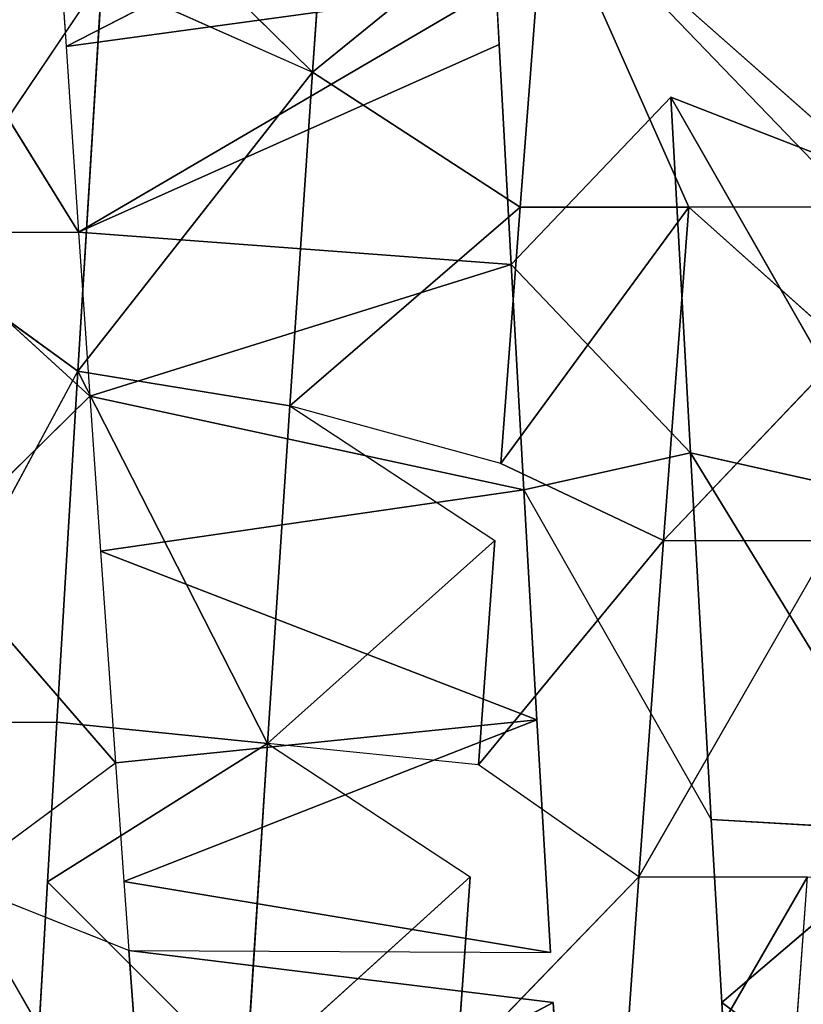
# Model space of a CAD drawing. Extents: x 0 to 40, y 0 to 81.9.
# Tile 190 of 256: x 8.725 to 9.132, y 74.847 to 75.359. Entities that reach past the tile are written whole.
import ezdxf

# ---------------------------------------------------------------- set-up
doc = ezdxf.new("R2010")
doc.units = 0
doc.header["$LTSCALE"] = 25.4
doc.layers.get('0').update_dxf_attribs({"color": 13, "linetype": 'CONTINUOUS'})

# ---------------------------------------------------------------- blocks, each defined once
blk = doc.blocks.new('ICE-TUBE-LED-S-8118_STL')
at = {"color": 0}
for p, q in [((75.31246, 13.44922, 44.05334), (75.31264, 13.36171, 44.05335)), ((75.31246, 13.44922, 44.05334), (75.49486, 13.35085, 44.07268)), ((75.72588, 13.44876, 47.47989), (75.56702, 13.35043, 47.52724)), ((75.4819, 13.34462, 47.54531), (75.56702, 13.43793, 47.52724)), ((75.56702, 13.43793, 47.52724), (75.56702, 13.35043, 47.52724)), ((75.55589, 13.43466, 44.08306), (75.49486, 13.35085, 44.07268)), ((75.55589, 13.43466, 44.08306), (75.69888, 13.33839, 44.11534)), ((75.4014, 13.42655, 47.55793), (75.29147, 13.33131, 47.56835)), ((75.4819, 13.34462, 47.54531), (75.4014, 13.42655, 47.55793)), ((75.05561, 13.31425, 47.56462), (75.22996, 13.41442, 47.5708)), ((75.05561, 13.31425, 47.56462), (75.22996, 13.41442, 47.5708)), ((75.1941, 13.32434, 47.57111), (75.22996, 13.41442, 47.5708)), ((75.22996, 13.41442, 47.5708), (75.29147, 13.33131, 47.56835)), ((75.22966, 13.36658, 44.05025), (75.11903, 13.37298, 44.05161)), ((75.22966, 13.36658, 44.05025), (75.12673, 13.2636, 44.2409)), ((75.22966, 13.36658, 44.05025), (75.12673, 13.2636, 44.2409)), ((75.22966, 13.36658, 44.05025), (75.30154, 13.25234, 44.24247)), ((75.22966, 13.36658, 44.05025), (75.30154, 13.25234, 44.24247)), ((75.31264, 13.36171, 44.05335), (75.22966, 13.36658, 44.05025)), ((75.30154, 13.25234, 44.24247), (75.31264, 13.36171, 44.05335)), ((75.30154, 13.25234, 44.24247), (75.31264, 13.36171, 44.05335)), ((75.49486, 13.35085, 44.07268), (75.31264, 13.36171, 44.05335)), ((75.49486, 13.35085, 44.07268), (75.31264, 13.36171, 44.05335)), ((75.72588, 13.36126, 47.47989), (75.66358, 13.35694, 47.50064)), ((75.66358, 13.35694, 47.50064), (75.56702, 13.35043, 47.52724)), ((75.66358, 13.35694, 47.50064), (75.77579, 13.13819, 47.86254)), ((75.66358, 13.35694, 47.50064), (75.77579, 13.13819, 47.86254)), ((75.66358, 13.35694, 47.50064), (75.69419, 13.13376, 47.8859)), ((75.66358, 13.35694, 47.50064), (75.69419, 13.13376, 47.8859)), ((75.30154, 13.25234, 44.24247), (75.49486, 13.35085, 44.07268)), ((75.30154, 13.25234, 44.24247), (75.49486, 13.35085, 44.07268)), ((75.47693, 13.24075, 44.26163), (75.49486, 13.35085, 44.07268)), ((75.47693, 13.24075, 44.26163), (75.49486, 13.35085, 44.07268)), ((75.56702, 13.35043, 47.52724), (75.4819, 13.34462, 47.54531)), ((75.69888, 13.33839, 44.11534), (75.49486, 13.35085, 44.07268)), ((75.65025, 13.22902, 44.29844), (75.49486, 13.35085, 44.07268)), ((75.69888, 13.33839, 44.11534), (75.49486, 13.35085, 44.07268)), ((75.65025, 13.22902, 44.29844), (75.49486, 13.35085, 44.07268)), ((75.56702, 13.35043, 47.52724), (75.55029, 13.12587, 47.91797)), ((75.56702, 13.35043, 47.52724), (75.55029, 13.12587, 47.91797)), ((75.56702, 13.35043, 47.52724), (75.66459, 13.13215, 47.89344)), ((75.56702, 13.35043, 47.52724), (75.66459, 13.13215, 47.89344)), ((75.4819, 13.34462, 47.54531), (75.4014, 13.33905, 47.55793)), ((75.4819, 13.34462, 47.54531), (75.43321, 13.11933, 47.9358)), ((75.4819, 13.34462, 47.54531), (75.43321, 13.11933, 47.9358)), ((75.4819, 13.34462, 47.54531), (75.55029, 13.12587, 47.91797)), ((75.4819, 13.34462, 47.54531), (75.55029, 13.12587, 47.91797)), ((75.4014, 13.33905, 47.55793), (75.29147, 13.33131, 47.56835)), ((75.4014, 13.33905, 47.55793), (75.31393, 13.11256, 47.94657)), ((75.4014, 13.33905, 47.55793), (75.31393, 13.11256, 47.94657)), ((75.4014, 13.33905, 47.55793), (75.43321, 13.11933, 47.9358)), ((75.4014, 13.33905, 47.55793), (75.43321, 13.11933, 47.9358)), ((75.69888, 13.33839, 44.11534), (75.65025, 13.22902, 44.29844)), ((75.29147, 13.33131, 47.56835), (75.22996, 13.32692, 47.5708)), ((75.29147, 13.33131, 47.56835), (75.31393, 13.11256, 47.94657)), ((75.29147, 13.33131, 47.56835), (75.31393, 13.11256, 47.94657)), ((75.75452, 13.33494, 44.131), (75.65025, 13.22902, 44.29844)), ((75.22996, 13.32692, 47.5708), (75.19308, 13.10559, 47.94999)), ((75.22996, 13.32692, 47.5708), (75.19308, 13.10559, 47.94999)), ((75.22996, 13.32692, 47.5708), (75.1941, 13.32434, 47.57111)), ((75.22996, 13.32692, 47.5708), (75.31393, 13.11256, 47.94657)), ((75.22996, 13.32692, 47.5708), (75.31393, 13.11256, 47.94657)), ((75.1941, 13.32434, 47.57111), (75.05561, 13.31425, 47.56462)), ((75.1941, 13.32434, 47.57111), (75.05561, 13.31425, 47.56462)), ((75.1941, 13.32434, 47.57111), (75.167, 13.10408, 47.94975)), ((75.1941, 13.32434, 47.57111), (75.19308, 13.10559, 47.94999)), ((75.05561, 13.31425, 47.56462), (75.167, 13.10408, 47.94975)), ((75.05561, 13.31425, 47.56462), (75.167, 13.10408, 47.94975)), ((75.12673, 13.2636, 44.2409), (75.23235, 13.14719, 44.42926)), ((75.30154, 13.25234, 44.24247), (75.12673, 13.2636, 44.2409)), ((75.30154, 13.25234, 44.24247), (75.12673, 13.2636, 44.2409)), ((75.12673, 13.2636, 44.2409), (75.23235, 13.14719, 44.42926)), ((75.30154, 13.25234, 44.24247), (75.23235, 13.14719, 44.42926)), ((75.29044, 13.14296, 44.43159), (75.30154, 13.25234, 44.24247)), ((75.30154, 13.25234, 44.24247), (75.40697, 13.13436, 44.4428)), ((75.30154, 13.25234, 44.24247), (75.40697, 13.13436, 44.4428)), ((75.30154, 13.25234, 44.24247), (75.47693, 13.24075, 44.26163)), ((75.30154, 13.25234, 44.24247), (75.47693, 13.24075, 44.26163)), ((75.47693, 13.24075, 44.26163), (75.40697, 13.13436, 44.4428)), ((75.44695, 13.13138, 44.44868), (75.47693, 13.24075, 44.26163)), ((75.58005, 13.1213, 44.47596), (75.47693, 13.24075, 44.26163)), ((75.47693, 13.24075, 44.26163), (75.65025, 13.22902, 44.29844)), ((75.58005, 13.1213, 44.47596), (75.47693, 13.24075, 44.26163)), ((75.47693, 13.24075, 44.26163), (75.65025, 13.22902, 44.29844)), ((75.58005, 13.1213, 44.47596), (75.65025, 13.22902, 44.29844)), ((75.58005, 13.1213, 44.47596), (75.65025, 13.22902, 44.29844)), ((75.65025, 13.22902, 44.29844), (75.74831, 13.10823, 44.52829)), ((75.81886, 13.21731, 44.35243), (75.65025, 13.22902, 44.29844)), ((75.81886, 13.21731, 44.35243), (75.65025, 13.22902, 44.29844)), ((75.65025, 13.22902, 44.29844), (75.74831, 13.10823, 44.52829)), ((75.13444, 13.15423, 44.43019), (75.23235, 13.05969, 44.42926)), ((75.13444, 13.15423, 44.43019), (75.23235, 13.14719, 44.42926)), ((75.23235, 13.05969, 44.42926), (75.29044, 13.14296, 44.43159)), ((75.40697, 13.04686, 44.4428), (75.29044, 13.14296, 44.43159)), ((75.29044, 13.14296, 44.43159), (75.40697, 13.13436, 44.4428)), ((75.44695, 13.13138, 44.44868), (75.40697, 13.04686, 44.4428)), ((75.44695, 13.13138, 44.44868), (75.58005, 13.0338, 44.47596)), ((75.44695, 13.13138, 44.44868), (75.58005, 13.1213, 44.47596)), ((75.44695, 13.13138, 44.44868), (75.58005, 13.0338, 44.47596)), ((75.44695, 13.13138, 44.44868), (75.58005, 13.1213, 44.47596)), ((75.66459, 13.13215, 47.89344), (75.55029, 13.12587, 47.91797)), ((75.69419, 13.13376, 47.8859), (75.66459, 13.13215, 47.89344)), ((75.55029, 13.12587, 47.91797), (75.43321, 13.11933, 47.9358)), ((75.55029, 13.12587, 47.91797), (75.45254, 13.03292, 47.93336)), ((75.63723, 13.04316, 47.89996), (75.55029, 13.12587, 47.91797)), ((75.58005, 13.1213, 44.47596), (75.58005, 13.0338, 44.47596)), ((75.58005, 13.1213, 44.47596), (75.74831, 13.10823, 44.52829)), ((75.58005, 13.1213, 44.47596), (75.58005, 13.0338, 44.47596)), ((75.58005, 13.1213, 44.47596), (75.74831, 13.10823, 44.52829)), ((75.43321, 13.11933, 47.9358), (75.26202, 13.02208, 47.94896)), ((75.43321, 13.11933, 47.9358), (75.31393, 13.11256, 47.94657)), ((75.43321, 13.11933, 47.9358), (75.45254, 13.03292, 47.93336)), ((75.31393, 13.11256, 47.94657), (75.19308, 13.10559, 47.94999)), ((75.167, 13.10408, 47.94975), (75.07133, 13.09847, 47.94586)), ((75.23235, 13.05969, 44.42926), (75.05946, 13.07205, 44.43504)), ((75.23235, 13.05969, 44.42926), (75.05946, 13.07205, 44.43504)), ((75.05946, 13.07205, 44.43504), (75.23235, 12.97219, 44.42926)), ((75.23235, 13.05969, 44.42926), (75.40697, 12.95936, 44.4428)), ((75.23235, 13.05969, 44.42926), (75.40697, 13.04686, 44.4428)), ((75.23235, 13.05969, 44.42926), (75.23235, 12.97219, 44.42926)), ((75.23235, 13.05969, 44.42926), (75.40697, 13.04686, 44.4428)), ((75.40697, 13.04686, 44.4428), (75.40697, 12.95936, 44.4428)), ((75.58005, 13.0338, 44.47596), (75.40697, 13.04686, 44.4428)), ((75.58005, 13.0338, 44.47596), (75.40697, 13.04686, 44.4428)), ((75.40697, 13.04686, 44.4428), (75.50694, 12.95186, 44.4595)), ((75.6942, 13.04626, 47.8859), (75.59459, 12.93378, 47.71538)), ((75.63723, 13.04316, 47.89996), (75.42784, 12.92354, 47.74553)), ((75.63723, 13.04316, 47.89996), (75.42784, 12.92354, 47.74553)), ((75.45254, 13.03292, 47.93336), (75.63723, 13.04316, 47.89996)), ((75.45254, 13.03292, 47.93336), (75.63723, 13.04316, 47.89996)), ((75.63723, 13.04316, 47.89996), (75.59459, 12.93378, 47.71538)), ((75.58005, 13.0338, 44.47596), (75.50694, 12.95186, 44.4595)), ((75.58005, 12.9463, 44.47596), (75.58005, 13.0338, 44.47596)), ((75.25583, 12.91271, 47.75962), (75.45254, 13.03292, 47.93336)), ((75.25583, 12.91271, 47.75962), (75.45254, 13.03292, 47.93336)), ((75.26202, 13.02208, 47.94896), (75.45254, 13.03292, 47.93336)), ((75.26202, 13.02208, 47.94896), (75.45254, 13.03292, 47.93336)), ((75.42784, 12.92354, 47.74553), (75.45254, 13.03292, 47.93336)), ((75.42784, 12.92354, 47.74553), (75.45254, 13.03292, 47.93336)), ((75.16699, 13.01658, 47.94975), (75.26202, 13.02208, 47.94896)), ((75.26202, 13.02208, 47.94896), (75.25583, 12.91271, 47.75962)), ((75.26202, 13.02208, 47.94896), (75.25583, 12.91271, 47.75962)), ((75.06824, 13.01078, 47.94566), (75.16699, 13.01658, 47.94975)), ((75.16699, 13.01658, 47.94975), (75.08088, 12.90141, 47.75663)), ((75.16699, 13.01658, 47.94975), (75.08088, 12.90141, 47.75663)), ((75.16699, 13.01658, 47.94975), (75.25583, 12.91271, 47.75962)), ((75.16699, 13.01658, 47.94975), (75.25583, 12.91271, 47.75962)), ((75.11539, 12.98059, 44.43108), (75.23235, 12.97219, 44.42926))]:
    blk.add_line(p, q, dxfattribs=at)
mesh = blk.add_polyface(dxfattribs=at)
corners = [(81.99833, 18.65613, 0), (32.39832, 18.53461, 0), (32.39832, 18.65613, 0), (33.41051, 17.76106, 0), (34.4478, 16.85461, 0), (35.42089, 15.87956, 0), (36.32527, 14.84046, 0), (37.15673, 13.74214, 0), (37.91139, 12.58971, 0), (38.58575, 11.38851, 0), (39.17668, 10.14416, 0), (39.68142, 8.86242, 0), (40.09764, 7.54925, 0), (40.42338, 6.21078, 0), (40.65715, 4.85321, 0), (40.79784, 3.48288, 0), (40.84481, 2.10613, 0), (81.99833, -14.44387, 0), (33.41051, -13.5488, 0), (32.39832, -14.44387, 0), (32.39832, -14.32234, 0), (34.4478, -12.64234, 0), (35.42089, -11.6673, 0), (36.32527, -10.6282, 0), (37.15673, -9.52987, 0), (37.91139, -8.37744, 0), (38.58575, -7.17625, 0), (39.17668, -5.93189, 0), (39.68142, -4.65015, 0), (40.09764, -3.33699, 0), (40.42338, -1.99851, 0), (40.65715, -0.64095, 0), (40.79784, 0.72939, 0)]
mesh.append_faces([[corners[k] for k in face] for face in [(0, 1, 2), (18, 19, 20)]], dxfattribs={"vtx0": -1, "color": 0})
mesh.append_faces([[corners[k] for k in face] for face in [(1, 0, 3), (3, 0, 4), (4, 0, 5), (5, 0, 6), (6, 0, 7), (7, 0, 8), (8, 0, 9), (9, 0, 10), (10, 0, 11), (11, 0, 12), (12, 0, 13), (13, 0, 14), (14, 0, 15), (15, 0, 16), (19, 18, 17)]], dxfattribs={"vtx0": -1, "vtx1": -1, "color": 0})
mesh.append_faces([[corners[k] for k in face] for face in [(16, 0, 17), (17, 18, 21), (17, 21, 22), (17, 22, 23), (17, 23, 24), (17, 24, 25), (17, 25, 26), (17, 26, 27), (17, 27, 28), (17, 28, 29), (17, 29, 30), (17, 30, 31), (17, 31, 32), (17, 32, 16)]], dxfattribs={"vtx0": -1, "vtx2": -1, "color": 0})
mesh = blk.add_polyface(dxfattribs=at)
corners = [(81.99833, -14.44387, 92), (32.39832, -14.32234, 92), (32.39832, -14.44387, 92), (33.41051, -13.5488, 92), (34.4478, -12.64234, 92), (35.42089, -11.6673, 92), (36.32527, -10.6282, 92), (37.15673, -9.52987, 92), (37.91139, -8.37744, 92), (38.58575, -7.17625, 92), (39.17668, -5.93189, 92), (39.68142, -4.65015, 92), (40.09764, -3.33699, 92), (40.42338, -1.99851, 92), (40.65715, -0.64095, 92), (40.79784, 0.72939, 92), (40.84481, 2.10613, 92), (33.41051, 17.76106, 92), (32.39832, 18.65613, 92), (32.39832, 18.53461, 92), (81.99833, 18.65613, 92), (34.4478, 16.85461, 92), (35.42089, 15.87956, 92), (36.32527, 14.84046, 92), (37.15673, 13.74214, 92), (37.91139, 12.58971, 92), (38.58575, 11.38851, 92), (39.17668, 10.14416, 92), (39.68142, 8.86242, 92), (40.09764, 7.54925, 92), (40.42338, 6.21078, 92), (40.65715, 4.85321, 92), (40.79784, 3.48288, 92)]
mesh.append_faces([[corners[k] for k in face] for face in [(0, 1, 2), (17, 18, 19)]], dxfattribs={"vtx0": -1, "color": 0})
mesh.append_faces([[corners[k] for k in face] for face in [(1, 0, 3), (3, 0, 4), (4, 0, 5), (5, 0, 6), (6, 0, 7), (7, 0, 8), (8, 0, 9), (9, 0, 10), (10, 0, 11), (11, 0, 12), (12, 0, 13), (13, 0, 14), (14, 0, 15), (15, 0, 16), (18, 17, 20), (20, 16, 0)]], dxfattribs={"vtx0": -1, "vtx1": -1, "color": 0})
mesh.append_faces([[corners[k] for k in face] for face in [(20, 17, 21), (20, 21, 22), (20, 22, 23), (20, 23, 24), (20, 24, 25), (20, 25, 26), (20, 26, 27), (20, 27, 28), (20, 28, 29), (20, 29, 30), (20, 30, 31), (20, 31, 32), (20, 32, 16)]], dxfattribs={"vtx0": -1, "vtx2": -1, "color": 0})
mesh = blk.add_polyface(dxfattribs=at)
corners = [(82.19833, -12.64387, 2), (64.19833, 16.85613, 2), (64.19833, -12.64387, 2), (82.19833, 16.85613, 2)]
mesh.append_faces([[corners[k] for k in face] for face in [(0, 1, 2), (1, 0, 3)]], dxfattribs={"vtx0": -1, "color": 0})
mesh = blk.add_polyface(dxfattribs=at)
corners = [(64.19833, 16.85613, 90), (82.19833, -12.64387, 90), (64.19833, -12.64387, 90), (82.19833, 16.85613, 90)]
mesh.append_faces([[corners[k] for k in face] for face in [(0, 1, 2), (1, 0, 3)]], dxfattribs={"vtx0": -1, "color": 0})
mesh = blk.add_polyface(dxfattribs=at)
corners = [(75.72588, 13.44876, 47.47989), (75.56702, 13.43793, 47.52724), (75.56702, 13.35043, 47.52724), (75.56702, 13.52543, 47.52724), (75.72588, 13.53626, 47.47989)]
mesh.append_faces([[corners[k] for k in face] for face in [(0, 1, 2), (3, 0, 4)]], dxfattribs={"vtx0": -1, "color": 0})
mesh.append_faces([[corners[k] for k in face] for face in [(1, 0, 3)]], dxfattribs={"vtx0": -1, "vtx1": -1, "color": 0})
mesh = blk.add_polyface(dxfattribs=at)
corners = [(75.22996, 13.41442, 47.5708), (75.05561, 13.40175, 47.56462), (75.05561, 13.31425, 47.56462), (75.22996, 13.50192, 47.5708)]
mesh.append_faces([[corners[k] for k in face] for face in [(0, 1, 2), (1, 0, 3)]], dxfattribs={"vtx0": -1, "color": 0})
mesh = blk.add_polyface(dxfattribs=at)
corners = [(75.49486, 13.35085, 44.07268), (75.31264, 13.36171, 44.05335), (75.31246, 13.44922, 44.05334)]
mesh.append_faces([[corners[k] for k in face] for face in [(0, 1, 2)]], dxfattribs={"color": 0})
mesh = blk.add_polyface(dxfattribs=at)
corners = [(75.56702, 13.43793, 47.52724), (75.4014, 13.42655, 47.55793), (75.4819, 13.34462, 47.54531)]
mesh.append_faces([[corners[k] for k in face] for face in [(0, 1, 2)]], dxfattribs={"color": 0})
mesh = blk.add_polyface(dxfattribs=at)
corners = [(75.69888, 13.33839, 44.11534), (75.49486, 13.35085, 44.07268), (75.55589, 13.43466, 44.08306)]
mesh.append_faces([[corners[k] for k in face] for face in [(0, 1, 2)]], dxfattribs={"color": 0})
mesh = blk.add_polyface(dxfattribs=at)
corners = [(75.4014, 13.42655, 47.55793), (75.22996, 13.41442, 47.5708), (75.29147, 13.33131, 47.56835)]
mesh.append_faces([[corners[k] for k in face] for face in [(0, 1, 2)]], dxfattribs={"color": 0})
mesh = blk.add_polyface(dxfattribs=at)
corners = [(75.22996, 13.41442, 47.5708), (75.05561, 13.31425, 47.56462), (75.1941, 13.32434, 47.57111)]
mesh.append_faces([[corners[k] for k in face] for face in [(0, 1, 2)]], dxfattribs={"color": 0})
mesh = blk.add_polyface(dxfattribs=at)
corners = [(75.12673, 13.2636, 44.2409), (75.11903, 13.37298, 44.05161), (75.22966, 13.36658, 44.05025)]
mesh.append_faces([[corners[k] for k in face] for face in [(0, 1, 2)]], dxfattribs={"color": 0})
mesh = blk.add_polyface(dxfattribs=at)
corners = [(75.30154, 13.25234, 44.24247), (75.12673, 13.2636, 44.2409), (75.22966, 13.36658, 44.05025)]
mesh.append_faces([[corners[k] for k in face] for face in [(0, 1, 2)]], dxfattribs={"color": 0})
mesh = blk.add_polyface(dxfattribs=at)
corners = [(75.30154, 13.25234, 44.24247), (75.22966, 13.36658, 44.05025), (75.31264, 13.36171, 44.05335)]
mesh.append_faces([[corners[k] for k in face] for face in [(0, 1, 2)]], dxfattribs={"color": 0})
mesh = blk.add_polyface(dxfattribs=at)
corners = [(75.30154, 13.25234, 44.24247), (75.31264, 13.36171, 44.05335), (75.49486, 13.35085, 44.07268)]
mesh.append_faces([[corners[k] for k in face] for face in [(0, 1, 2)]], dxfattribs={"color": 0})
mesh = blk.add_polyface(dxfattribs=at)
corners = [(75.77579, 13.13819, 47.86254), (75.72588, 13.36126, 47.47989), (75.66358, 13.35694, 47.50064)]
mesh.append_faces([[corners[k] for k in face] for face in [(0, 1, 2)]], dxfattribs={"color": 0})
mesh = blk.add_polyface(dxfattribs=at)
corners = [(75.56702, 13.35043, 47.52724), (75.69419, 13.13376, 47.8859), (75.66358, 13.35694, 47.50064), (75.66459, 13.13215, 47.89344)]
mesh.append_faces([[corners[k] for k in face] for face in [(0, 1, 2), (1, 0, 3)]], dxfattribs={"vtx0": -1, "color": 0})
mesh = blk.add_polyface(dxfattribs=at)
corners = [(75.69419, 13.13376, 47.8859), (75.77579, 13.13819, 47.86254), (75.66358, 13.35694, 47.50064)]
mesh.append_faces([[corners[k] for k in face] for face in [(0, 1, 2)]], dxfattribs={"color": 0})
mesh = blk.add_polyface(dxfattribs=at)
corners = [(75.47693, 13.24075, 44.26163), (75.30154, 13.25234, 44.24247), (75.49486, 13.35085, 44.07268)]
mesh.append_faces([[corners[k] for k in face] for face in [(0, 1, 2)]], dxfattribs={"color": 0})
mesh = blk.add_polyface(dxfattribs=at)
corners = [(75.65025, 13.22902, 44.29844), (75.47693, 13.24075, 44.26163), (75.49486, 13.35085, 44.07268)]
mesh.append_faces([[corners[k] for k in face] for face in [(0, 1, 2)]], dxfattribs={"color": 0})
mesh = blk.add_polyface(dxfattribs=at)
corners = [(75.55029, 13.12587, 47.91797), (75.56702, 13.35043, 47.52724), (75.4819, 13.34462, 47.54531)]
mesh.append_faces([[corners[k] for k in face] for face in [(0, 1, 2)]], dxfattribs={"color": 0})
mesh = blk.add_polyface(dxfattribs=at)
corners = [(75.65025, 13.22902, 44.29844), (75.49486, 13.35085, 44.07268), (75.69888, 13.33839, 44.11534)]
mesh.append_faces([[corners[k] for k in face] for face in [(0, 1, 2)]], dxfattribs={"color": 0})
mesh = blk.add_polyface(dxfattribs=at)
corners = [(75.55029, 13.12587, 47.91797), (75.66459, 13.13215, 47.89344), (75.56702, 13.35043, 47.52724)]
mesh.append_faces([[corners[k] for k in face] for face in [(0, 1, 2)]], dxfattribs={"color": 0})
mesh = blk.add_polyface(dxfattribs=at)
corners = [(75.43321, 13.11933, 47.9358), (75.4819, 13.34462, 47.54531), (75.4014, 13.33905, 47.55793)]
mesh.append_faces([[corners[k] for k in face] for face in [(0, 1, 2)]], dxfattribs={"color": 0})
mesh = blk.add_polyface(dxfattribs=at)
corners = [(75.43321, 13.11933, 47.9358), (75.55029, 13.12587, 47.91797), (75.4819, 13.34462, 47.54531)]
mesh.append_faces([[corners[k] for k in face] for face in [(0, 1, 2)]], dxfattribs={"color": 0})
mesh = blk.add_polyface(dxfattribs=at)
corners = [(75.31393, 13.11256, 47.94657), (75.4014, 13.33905, 47.55793), (75.29147, 13.33131, 47.56835)]
mesh.append_faces([[corners[k] for k in face] for face in [(0, 1, 2)]], dxfattribs={"color": 0})
mesh = blk.add_polyface(dxfattribs=at)
corners = [(75.31393, 13.11256, 47.94657), (75.43321, 13.11933, 47.9358), (75.4014, 13.33905, 47.55793)]
mesh.append_faces([[corners[k] for k in face] for face in [(0, 1, 2)]], dxfattribs={"color": 0})
mesh = blk.add_polyface(dxfattribs=at)
corners = [(75.31393, 13.11256, 47.94657), (75.29147, 13.33131, 47.56835), (75.22996, 13.32692, 47.5708)]
mesh.append_faces([[corners[k] for k in face] for face in [(0, 1, 2)]], dxfattribs={"color": 0})
mesh = blk.add_polyface(dxfattribs=at)
corners = [(75.81886, 13.21731, 44.35243), (75.65025, 13.22902, 44.29844), (75.75452, 13.33494, 44.131)]
mesh.append_faces([[corners[k] for k in face] for face in [(0, 1, 2)]], dxfattribs={"color": 0})
mesh = blk.add_polyface(dxfattribs=at)
corners = [(75.19308, 13.10559, 47.94999), (75.31393, 13.11256, 47.94657), (75.22996, 13.32692, 47.5708)]
mesh.append_faces([[corners[k] for k in face] for face in [(0, 1, 2)]], dxfattribs={"color": 0})
mesh = blk.add_polyface(dxfattribs=at)
corners = [(75.19308, 13.10559, 47.94999), (75.22996, 13.32692, 47.5708), (75.1941, 13.32434, 47.57111)]
mesh.append_faces([[corners[k] for k in face] for face in [(0, 1, 2)]], dxfattribs={"color": 0})
mesh = blk.add_polyface(dxfattribs=at)
corners = [(75.167, 13.10408, 47.94975), (75.1941, 13.32434, 47.57111), (75.05561, 13.31425, 47.56462)]
mesh.append_faces([[corners[k] for k in face] for face in [(0, 1, 2)]], dxfattribs={"color": 0})
mesh = blk.add_polyface(dxfattribs=at)
corners = [(75.167, 13.10408, 47.94975), (75.05561, 13.31425, 47.56462), (75.07133, 13.09847, 47.94586)]
mesh.append_faces([[corners[k] for k in face] for face in [(0, 1, 2)]], dxfattribs={"color": 0})
mesh = blk.add_polyface(dxfattribs=at)
corners = [(75.13444, 13.15423, 44.43019), (75.12673, 13.2636, 44.2409), (75.23235, 13.14719, 44.42926)]
mesh.append_faces([[corners[k] for k in face] for face in [(0, 1, 2)]], dxfattribs={"color": 0})
mesh = blk.add_polyface(dxfattribs=at)
corners = [(75.23235, 13.14719, 44.42926), (75.12673, 13.2636, 44.2409), (75.30154, 13.25234, 44.24247)]
mesh.append_faces([[corners[k] for k in face] for face in [(0, 1, 2)]], dxfattribs={"color": 0})
mesh = blk.add_polyface(dxfattribs=at)
corners = [(75.40697, 13.13436, 44.4428), (75.29044, 13.14296, 44.43159), (75.30154, 13.25234, 44.24247)]
mesh.append_faces([[corners[k] for k in face] for face in [(0, 1, 2)]], dxfattribs={"color": 0})
mesh = blk.add_polyface(dxfattribs=at)
corners = [(75.40697, 13.13436, 44.4428), (75.30154, 13.25234, 44.24247), (75.47693, 13.24075, 44.26163)]
mesh.append_faces([[corners[k] for k in face] for face in [(0, 1, 2)]], dxfattribs={"color": 0})
mesh = blk.add_polyface(dxfattribs=at)
corners = [(75.58005, 13.1213, 44.47596), (75.44695, 13.13138, 44.44868), (75.47693, 13.24075, 44.26163)]
mesh.append_faces([[corners[k] for k in face] for face in [(0, 1, 2)]], dxfattribs={"color": 0})
mesh = blk.add_polyface(dxfattribs=at)
corners = [(75.58005, 13.1213, 44.47596), (75.47693, 13.24075, 44.26163), (75.65025, 13.22902, 44.29844)]
mesh.append_faces([[corners[k] for k in face] for face in [(0, 1, 2)]], dxfattribs={"color": 0})
mesh = blk.add_polyface(dxfattribs=at)
corners = [(75.74831, 13.10823, 44.52829), (75.58005, 13.1213, 44.47596), (75.65025, 13.22902, 44.29844)]
mesh.append_faces([[corners[k] for k in face] for face in [(0, 1, 2)]], dxfattribs={"color": 0})
mesh = blk.add_polyface(dxfattribs=at)
corners = [(75.74831, 13.10823, 44.52829), (75.65025, 13.22902, 44.29844), (75.81886, 13.21731, 44.35243)]
mesh.append_faces([[corners[k] for k in face] for face in [(0, 1, 2)]], dxfattribs={"color": 0})
mesh = blk.add_polyface(dxfattribs=at)
corners = [(75.23235, 13.05969, 44.42926), (75.05946, 13.07205, 44.43504), (75.13444, 13.15423, 44.43019)]
mesh.append_faces([[corners[k] for k in face] for face in [(0, 1, 2)]], dxfattribs={"color": 0})
mesh = blk.add_polyface(dxfattribs=at)
corners = [(75.40697, 13.04686, 44.4428), (75.23235, 13.05969, 44.42926), (75.29044, 13.14296, 44.43159)]
mesh.append_faces([[corners[k] for k in face] for face in [(0, 1, 2)]], dxfattribs={"color": 0})
mesh = blk.add_polyface(dxfattribs=at)
corners = [(75.58005, 13.0338, 44.47596), (75.40697, 13.04686, 44.4428), (75.44695, 13.13138, 44.44868)]
mesh.append_faces([[corners[k] for k in face] for face in [(0, 1, 2)]], dxfattribs={"color": 0})
mesh = blk.add_polyface(dxfattribs=at)
corners = [(75.58005, 13.0338, 44.47596), (75.44695, 13.13138, 44.44868), (75.58005, 13.1213, 44.47596)]
mesh.append_faces([[corners[k] for k in face] for face in [(0, 1, 2)]], dxfattribs={"color": 0})
mesh = blk.add_polyface(dxfattribs=at)
corners = [(75.63723, 13.04316, 47.89996), (75.55029, 13.12587, 47.91797), (75.45254, 13.03292, 47.93336)]
mesh.append_faces([[corners[k] for k in face] for face in [(0, 1, 2)]], dxfattribs={"color": 0})
mesh = blk.add_polyface(dxfattribs=at)
corners = [(75.74831, 13.10823, 44.52829), (75.58005, 13.0338, 44.47596), (75.58005, 13.1213, 44.47596), (75.58005, 12.9463, 44.47596), (75.74831, 12.93323, 44.52829), (75.74831, 13.02073, 44.52829)]
mesh.append_faces([[corners[k] for k in face] for face in [(0, 1, 2), (4, 0, 5)]], dxfattribs={"vtx0": -1, "color": 0})
mesh.append_faces([[corners[k] for k in face] for face in [(1, 0, 3), (3, 0, 4)]], dxfattribs={"vtx0": -1, "vtx1": -1, "color": 0})
mesh = blk.add_polyface(dxfattribs=at)
corners = [(75.45254, 13.03292, 47.93336), (75.43321, 13.11933, 47.9358), (75.26202, 13.02208, 47.94896)]
mesh.append_faces([[corners[k] for k in face] for face in [(0, 1, 2)]], dxfattribs={"color": 0})
mesh = blk.add_polyface(dxfattribs=at)
corners = [(75.23235, 12.97219, 44.42926), (75.05946, 13.07205, 44.43504), (75.23235, 13.05969, 44.42926)]
mesh.append_faces([[corners[k] for k in face] for face in [(0, 1, 2)]], dxfattribs={"color": 0})
mesh = blk.add_polyface(dxfattribs=at)
corners = [(75.40697, 12.95936, 44.4428), (75.23235, 13.05969, 44.42926), (75.40697, 13.04686, 44.4428)]
mesh.append_faces([[corners[k] for k in face] for face in [(0, 1, 2)]], dxfattribs={"color": 0})
mesh = blk.add_polyface(dxfattribs=at)
corners = [(75.58005, 13.0338, 44.47596), (75.50694, 12.95186, 44.4595), (75.40697, 13.04686, 44.4428)]
mesh.append_faces([[corners[k] for k in face] for face in [(0, 1, 2)]], dxfattribs={"color": 0})
mesh = blk.add_polyface(dxfattribs=at)
corners = [(75.6942, 13.04626, 47.8859), (75.59459, 12.93378, 47.71538), (75.75481, 12.94347, 47.6703)]
mesh.append_faces([[corners[k] for k in face] for face in [(0, 1, 2)]], dxfattribs={"color": 0})
mesh = blk.add_polyface(dxfattribs=at)
corners = [(75.63723, 13.04316, 47.89996), (75.42784, 12.92354, 47.74553), (75.59459, 12.93378, 47.71538)]
mesh.append_faces([[corners[k] for k in face] for face in [(0, 1, 2)]], dxfattribs={"color": 0})
mesh = blk.add_polyface(dxfattribs=at)
corners = [(75.45254, 13.03292, 47.93336), (75.42784, 12.92354, 47.74553), (75.63723, 13.04316, 47.89996)]
mesh.append_faces([[corners[k] for k in face] for face in [(0, 1, 2)]], dxfattribs={"color": 0})
mesh = blk.add_polyface(dxfattribs=at)
corners = [(75.26202, 13.02208, 47.94896), (75.25583, 12.91271, 47.75962), (75.45254, 13.03292, 47.93336)]
mesh.append_faces([[corners[k] for k in face] for face in [(0, 1, 2)]], dxfattribs={"color": 0})
mesh = blk.add_polyface(dxfattribs=at)
corners = [(75.45254, 13.03292, 47.93336), (75.25583, 12.91271, 47.75962), (75.42784, 12.92354, 47.74553)]
mesh.append_faces([[corners[k] for k in face] for face in [(0, 1, 2)]], dxfattribs={"color": 0})
mesh = blk.add_polyface(dxfattribs=at)
corners = [(75.16699, 13.01658, 47.94975), (75.25583, 12.91271, 47.75962), (75.26202, 13.02208, 47.94896)]
mesh.append_faces([[corners[k] for k in face] for face in [(0, 1, 2)]], dxfattribs={"color": 0})
mesh = blk.add_polyface(dxfattribs=at)
corners = [(75.16699, 13.01658, 47.94975), (75.06824, 13.01078, 47.94566), (75.08088, 12.90141, 47.75663)]
mesh.append_faces([[corners[k] for k in face] for face in [(0, 1, 2)]], dxfattribs={"color": 0})
mesh = blk.add_polyface(dxfattribs=at)
corners = [(75.16699, 13.01658, 47.94975), (75.08088, 12.90141, 47.75663), (75.25583, 12.91271, 47.75962)]
mesh.append_faces([[corners[k] for k in face] for face in [(0, 1, 2)]], dxfattribs={"color": 0})
mesh = blk.add_polyface(dxfattribs=at)
corners = [(75.11539, 12.98059, 44.43108), (75.22965, 12.75408, 44.05025), (75.09539, 12.76184, 44.05272)]
mesh.append_faces([[corners[k] for k in face] for face in [(0, 1, 2)]], dxfattribs={"color": 0})
mesh = blk.add_polyface(dxfattribs=at)
corners = [(75.11539, 12.98059, 44.43108), (75.23235, 12.97219, 44.42926), (75.22965, 12.75408, 44.05025)]
mesh.append_faces([[corners[k] for k in face] for face in [(0, 1, 2)]], dxfattribs={"color": 0})

msp = doc.modelspace()

# ---------------------------------------------------------------- block references
at = {"color": 8, "rotation": 90.00000000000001}
msp.add_blockref('ICE-TUBE-LED-S-8118_STL', (22.10613, -0.3188, 254.70001), dxfattribs=at)

doc.saveas('drawing.dxf')
